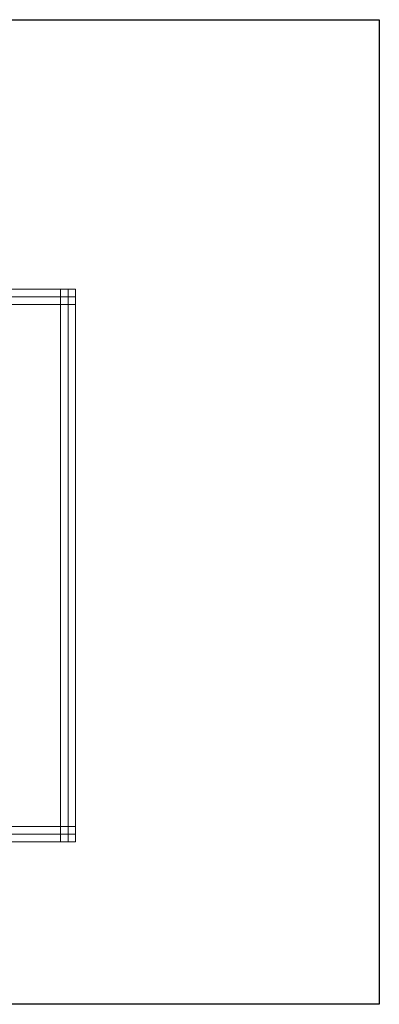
# Model space of a CAD drawing. Extents: x -3642 to 3381, y 3251 to 3904.
# Tile 41 of 41: x 3143 to 3381, y 3251 to 3904. Entities that reach past the tile are written whole.
import ezdxf

# ---------------------------------------------------------------- set-up
doc = ezdxf.new("R2010")
doc.units = 0
doc.header["$MEASUREMENT"] = 0
doc.layers.add('1-KRESBA', color=7, linetype='Continuous')
doc.layers.add('__Vínová 220', color=220, linetype='Continuous')

msp = doc.modelspace()

# ---------------------------------------------------------------- linework, layer by layer
at = {"layer": '1-KRESBA', "color": 3}
msp.add_lwpolyline([(-3642.15, 3903.52), (3380.95, 3903.52), (3380.95, 3250.95), (-3642.15, 3250.95)], close=True, dxfattribs=at)
at = {"layer": '__Vínová 220', "lineweight": 0}
for p, q in [((2683.28, 3724.82), (3179.68, 3724.82)), ((2683.28, 3719.82), (3179.68, 3719.82)), ((3169.68, 3358.74), (3169.68, 3724.82)), ((3169.68, 3724.82), (3174.68, 3724.82)), ((3174.68, 3358.74), (3174.68, 3724.82)), ((3179.68, 3724.82), (3174.68, 3724.82)), ((3179.68, 3724.82), (3179.68, 3719.82)), ((3179.68, 3358.74), (3179.68, 3724.82)), ((3179.68, 3714.82), (3179.68, 3719.82)), ((2683.28, 3714.82), (3179.68, 3714.82)), ((2683.28, 3368.74), (3179.68, 3368.74)), ((3179.68, 3368.74), (3179.68, 3363.74)), ((2683.28, 3363.74), (3179.68, 3363.74)), ((3179.68, 3358.74), (3179.68, 3363.74)), ((2683.28, 3358.74), (3179.68, 3358.74)), ((3169.68, 3358.74), (3174.68, 3358.74)), ((3179.68, 3358.74), (3174.68, 3358.74))]:
    msp.add_line(p, q, dxfattribs=at)

doc.saveas('drawing.dxf')
